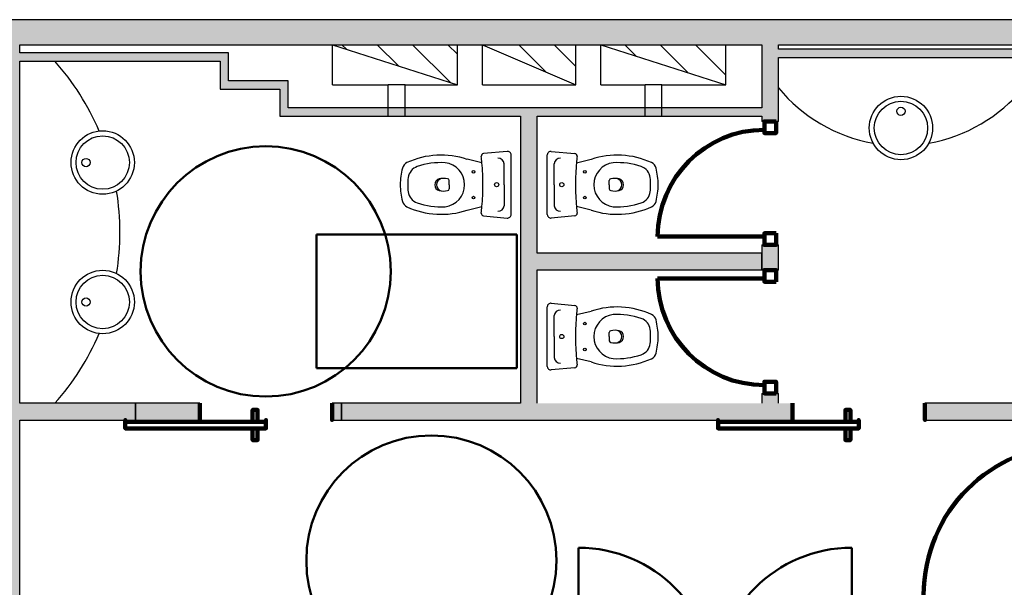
# Model space of a CAD drawing. Header units: metres. Extents: x -1 to 430, y -6 to 34.
# Tile 13 of 22: x 404.44 to 410.34, y 24.83 to 28.23. Entities that reach past the tile are written whole.
import ezdxf

# ---------------------------------------------------------------- set-up
doc = ezdxf.new("R2010")
doc.units = ezdxf.units.M
doc.linetypes.add('CONTINUA', pattern=[0])
doc.linetypes.add('VERDECKT', pattern=[9.525, 6.35, -3.175])
for name, color, linetype, lineweight in [('3D P1 MURS EXISTENTS', 7, 'CONTINUA', 25), ('3D P1 MURS NOUS', 7, 'CONTINUA', 25), ('P1 ESCALES 2D', 7, 'CONTINUA', 25), ('P1 MOBLES', 7, 'CONTINUA', 25)]:
    doc.layers.add(name, color=color, linetype=linetype, lineweight=lineweight)
pattern_1 = [(135, (0, 0), (-0.21213203, -0.21213203), []), (135, (-0.10607, -0.10607), (-0.21213203, -0.21213203), [])]

msp = doc.modelspace()

# ---------------------------------------------------------------- hatches: boundary and pattern name
at = {"layer": '3D P1 MURS EXISTENTS', "linetype": 'CONTINUA', "lineweight": 18, "true_color": 0xa0a0a0, "transparency": 33554687}
for points in [[(426.8464, 28.2282), (401.2904, 28.2282), (401.2607, 28.0782), (426.8153, 28.0782)], [(404.4366, 23.5195), (404.4366, 28.0782), (404.3366, 28.0782), (404.3366, 23.5195)], [(408.9875, 27.6495), (408.9875, 28.0782), (408.8875, 28.0782), (408.8875, 27.6495)], [(404.4366, 27.9795), (405.6373, 27.9795), (405.6373, 28.0295), (404.4366, 28.0295)], [(405.6373, 28.0295), (405.6373, 27.8615), (405.6873, 27.8615), (405.6873, 28.0295)], [(408.9875, 28.002), (410.457, 28.002), (410.457, 28.052), (408.9875, 28.052)], [(405.6373, 27.8115), (405.9971, 27.8115), (405.9971, 27.8615), (405.6373, 27.8615)], [(405.9971, 27.8615), (405.9971, 27.6995), (406.0471, 27.6995), (406.0471, 27.8615)], [(405.9971, 27.6495), (408.8875, 27.6495), (408.8875, 27.6995), (405.9971, 27.6995)], [(407.4397, 27.6495), (407.4397, 25.9295), (407.5397, 25.9295), (407.5397, 27.6495)], [(407.5397, 26.7296), (408.8875, 26.7296), (408.8875, 26.8296), (407.5397, 26.8296)], [(404.4366, 25.8295), (405.1297, 25.8295), (405.1297, 25.9295), (404.4366, 25.9295)], [(406.3662, 25.8295), (409.0657, 25.8295), (409.0657, 25.9295), (406.3662, 25.9295)], [(409.8657, 25.8295), (410.677, 25.8295), (410.677, 25.9295), (409.8657, 25.9295)]]:
    msp.add_hatch(color=253, dxfattribs=at).paths.add_polyline_path(points)
at = {"layer": '3D P1 MURS NOUS', "linetype": 'CONTINUA', "lineweight": 18, "true_color": 0xa0a0a0, "transparency": 33554687}
for points in [[(408.9875, 27.6184), (408.9875, 27.6495), (408.8875, 27.6495), (408.8875, 27.6184)], [(408.9875, 26.7284), (408.9875, 26.8784), (408.8875, 26.8784), (408.8875, 26.7284)], [(408.9875, 25.9295), (408.9875, 25.9884), (408.8875, 25.9884), (408.8875, 25.9295)]]:
    msp.add_hatch(color=253, dxfattribs=at).paths.add_polyline_path(points)
at = {"layer": '3D P1 MURS NOUS', "linetype": 'CONTINUA', "lineweight": 18, "transparency": 33554687}
for points in [[(405.1297, 25.8295), (405.5156, 25.8295), (405.5156, 25.9295), (405.1297, 25.9295)], [(406.3662, 25.9295), (406.3096, 25.9295), (406.3096, 25.8295), (406.3662, 25.8295)]]:
    msp.add_hatch(color=2, dxfattribs=at).paths.add_polyline_path(points)
at = {"layer": 'P1 ESCALES 2D', "lineweight": 25, "transparency": 33554687}
h = msp.add_hatch(dxfattribs=at)
h.set_pattern_fill('RAYADO_1', scale=0.1, angle=45, style=0, pattern_type=2)
h.set_pattern_definition(pattern_1)
h.paths.add_polyline_path([(407.0612, 27.8385), (407.0612, 28.0785), (406.3112, 28.0785)], flags=0)
h = msp.add_hatch(dxfattribs=at)
h.set_pattern_fill('RAYADO_1', scale=0.1, angle=45, style=0, pattern_type=2)
h.set_pattern_definition(pattern_1)
h.paths.add_polyline_path([(407.2112, 28.0785), (407.7712, 27.8385), (407.7712, 28.0785)], flags=0)
h = msp.add_hatch(dxfattribs=at)
h.set_pattern_fill('RAYADO_1', scale=0.1, angle=45, style=0, pattern_type=2)
h.set_pattern_definition(pattern_1)
h.paths.add_polyline_path([(407.9212, 28.0785), (408.6712, 27.8385), (408.6712, 28.0785)], flags=0)

# ---------------------------------------------------------------- linework, layer by layer
at = {"layer": '3D P1 MURS EXISTENTS', "color": 7, "linetype": 'CONTINUA', "lineweight": 25, "transparency": 33554687}
for p, q in [((426.8464, 28.2282), (401.2904, 28.2282)), ((404.4366, 28.0295), (404.4366, 28.0782)), ((404.4366, 28.0782), (408.8875, 28.0782)), ((408.8875, 28.0782), (408.8875, 27.6995)), ((408.9875, 28.052), (408.9875, 28.0782)), ((408.9875, 28.0782), (415.777, 28.0782)), ((405.6373, 28.0295), (404.4366, 28.0295)), ((405.6873, 28.0295), (405.6373, 28.0295)), ((405.6873, 27.8615), (405.6873, 28.0295)), ((410.457, 28.052), (408.9875, 28.052)), ((408.9875, 28.002), (410.457, 28.002)), ((408.9875, 27.6495), (408.9875, 28.002)), ((404.4366, 27.9795), (405.6373, 27.9795)), ((404.4366, 25.9295), (404.4366, 27.9795)), ((405.6373, 27.9795), (405.6373, 27.8615)), ((405.6373, 27.8615), (405.6373, 27.8115)), ((405.9971, 27.8615), (405.6873, 27.8615)), ((406.0471, 27.8615), (405.9971, 27.8615)), ((406.0471, 27.6995), (406.0471, 27.8615)), ((405.6373, 27.8115), (405.9971, 27.8115)), ((405.9971, 27.8115), (405.9971, 27.6995)), ((405.9971, 27.6995), (405.9971, 27.6495)), ((405.9971, 27.6495), (407.4397, 27.6495)), ((408.8875, 27.6995), (406.0471, 27.6995)), ((407.4397, 27.6495), (407.4397, 25.9295)), ((407.5397, 27.6495), (408.8875, 27.6495)), ((407.5397, 26.8296), (407.5397, 27.6495)), ((408.8875, 26.8296), (407.5397, 26.8296)), ((408.8875, 26.7296), (408.8875, 26.8296)), ((407.5397, 25.9295), (407.5397, 26.7296)), ((407.5397, 26.7296), (408.8875, 26.7296)), ((405.1297, 25.9295), (404.4366, 25.9295)), ((405.1297, 25.8295), (405.1297, 25.9295)), ((407.4397, 25.9295), (406.3662, 25.9295)), ((406.3662, 25.9295), (406.3662, 25.8295)), ((409.0657, 25.8295), (409.0657, 25.9295)), ((410.677, 25.9295), (409.8657, 25.9295)), ((409.8657, 25.9295), (409.8657, 25.8295)), ((404.4366, 25.8295), (405.1297, 25.8295)), ((404.4366, 24.2595), (404.4366, 25.8295)), ((406.3662, 25.8295), (409.0657, 25.8295)), ((409.8657, 25.8295), (410.677, 25.8295))]:
    msp.add_line(p, q, dxfattribs=at)
at = {"layer": '3D P1 MURS EXISTENTS', "color": 202, "linetype": 'CONTINUA', "lineweight": 50, "transparency": 33554687}
for p, q in [((407.787, 24.2445), (407.787, 25.064)), ((409.427, 24.2445), (409.427, 25.064))]:
    msp.add_line(p, q, dxfattribs=at)
for centre, start, end in [((407.787, 24.2445), 0, 90), ((409.427, 24.2445), 90, 180)]:
    msp.add_arc(centre, 0.8195, start, end, dxfattribs=at)
at = {"layer": '3D P1 MURS NOUS', "color": 7, "linetype": 'CONTINUA', "lineweight": 25, "transparency": 33554687}
for p, q in [((408.8875, 27.6495), (408.8875, 27.6184)), ((408.9875, 27.6184), (408.9875, 27.6495)), ((408.9875, 27.6184), (408.8875, 27.6184)), ((408.8875, 26.8784), (408.9875, 26.8784)), ((408.8875, 26.8784), (408.8875, 26.7284)), ((408.9875, 26.7284), (408.9875, 26.8784)), ((408.9875, 26.7284), (408.8875, 26.7284)), ((408.8875, 25.9884), (408.9875, 25.9884)), ((408.8875, 25.9884), (408.8875, 25.9295)), ((408.9875, 25.9295), (408.9875, 25.9884)), ((405.5156, 25.9295), (405.1297, 25.9295)), ((405.1297, 25.9295), (405.1297, 25.8295)), ((405.5156, 25.9295), (405.5156, 25.8295)), ((406.3096, 25.8295), (406.3096, 25.9295)), ((406.3662, 25.9295), (406.3096, 25.9295)), ((406.3662, 25.8295), (406.3662, 25.9295)), ((405.1297, 25.8295), (405.5156, 25.8295)), ((406.3096, 25.8295), (406.3662, 25.8295))]:
    msp.add_line(p, q, dxfattribs=at)
at = {"layer": '3D P1 MURS NOUS', "color": 240, "linetype": 'CONTINUA', "lineweight": 140, "transparency": 33554687}
for p, q in [((408.9025, 26.9284), (408.2625, 26.9284)), ((408.9025, 26.6784), (408.2625, 26.6784))]:
    msp.add_line(p, q, dxfattribs=at)
for points in [[(408.9725, 27.6184), (408.9725, 27.5484), (408.9025, 27.5484), (408.9025, 27.6184), (408.9725, 27.6184)], [(408.9725, 26.9484), (408.9725, 26.8784), (408.9025, 26.8784), (408.9025, 26.9484), (408.9725, 26.9484)], [(408.9725, 26.6584), (408.9725, 26.7284), (408.9025, 26.7284), (408.9025, 26.6584), (408.9725, 26.6584)], [(408.9725, 25.9884), (408.9725, 26.0584), (408.9025, 26.0584), (408.9025, 25.9884), (408.9725, 25.9884)], [(405.5156, 25.9295), (405.5156, 25.8795), (405.5156, 25.8295), (405.5156, 25.8795), (405.5156, 25.9295)], [(406.3096, 25.9295), (406.3096, 25.8795), (406.3096, 25.8295), (406.3096, 25.8795), (406.3096, 25.9295)], [(409.0717, 25.9295), (409.0717, 25.8795), (409.0717, 25.8295), (409.0717, 25.8795), (409.0717, 25.9295)], [(409.8657, 25.9295), (409.8657, 25.8795), (409.8657, 25.8295), (409.8657, 25.8795), (409.8657, 25.9295)], [(405.8626, 25.8195), (405.8326, 25.8195), (405.8326, 25.8895), (405.8626, 25.8895), (405.8626, 25.8195)], [(409.4187, 25.8195), (409.3887, 25.8195), (409.3887, 25.8895), (409.4187, 25.8895), (409.4187, 25.8195)], [(405.9126, 25.8195), (405.0685, 25.8195), (405.0685, 25.8295), (405.0685, 25.7795), (405.9126, 25.7795), (405.9126, 25.8295), (405.9126, 25.8195)], [(409.4687, 25.8195), (408.6247, 25.8195), (408.6247, 25.8295), (408.6247, 25.7795), (409.4687, 25.7795), (409.4687, 25.8295), (409.4687, 25.8195)], [(405.8626, 25.7795), (405.8326, 25.7795), (405.8326, 25.7095), (405.8626, 25.7095), (405.8626, 25.7795)], [(409.4187, 25.7795), (409.3887, 25.7795), (409.3887, 25.7095), (409.4187, 25.7095), (409.4187, 25.7795)]]:
    msp.add_lwpolyline(points, close=True, dxfattribs=at)
for centre, radius, start, end in [((408.9025, 26.9284), 0.64, 90, 180), ((408.9025, 26.6784), 0.64, 180, 270), ((410.757, 24.7804), 0.899, 90, 180)]:
    msp.add_arc(centre, radius, start, end, dxfattribs=at)
at = {"layer": 'P1 ESCALES 2D', "color": 7, "lineweight": 25, "transparency": 33554687}
for p, q in [((406.3112, 27.8385), (406.3112, 28.0785)), ((406.3112, 28.0785), (407.0612, 28.0785)), ((406.3112, 28.0785), (407.0612, 27.8385)), ((407.0612, 27.8385), (407.0612, 28.0785)), ((407.2112, 28.0785), (407.7712, 28.0785)), ((407.2112, 27.8385), (407.2112, 28.0785)), ((407.2112, 28.0785), (407.7712, 27.8385)), ((407.7712, 27.8385), (407.7712, 28.0785)), ((407.9212, 27.8385), (407.9212, 28.0785)), ((407.9212, 28.0785), (408.6712, 28.0785)), ((407.9212, 28.0785), (408.6712, 27.8385)), ((408.6712, 27.8385), (408.6712, 28.0785)), ((406.3112, 27.8385), (406.647, 27.8385)), ((406.647, 27.6495), (406.647, 27.8385)), ((406.747, 27.8385), (406.647, 27.8385)), ((406.747, 27.6495), (406.747, 27.8385)), ((406.747, 27.8385), (407.0612, 27.8385)), ((407.2112, 27.8385), (407.7712, 27.8385)), ((407.9212, 27.8385), (408.187, 27.8385)), ((408.187, 27.6495), (408.187, 27.8385)), ((408.287, 27.8385), (408.187, 27.8385)), ((408.287, 27.6495), (408.287, 27.8385)), ((408.287, 27.8385), (408.6712, 27.8385))]:
    msp.add_line(p, q, dxfattribs=at)
at = {"layer": 'P1 ESCALES 2D', "color": 180, "transparency": 33554687}
for p, q in [((407.3593, 27.4393), (407.2181, 27.4261)), ((407.6247, 27.4393), (407.7659, 27.4261)), ((407.2086, 27.3708), (407.1199, 27.3916)), ((407.3427, 27.2395), (407.3427, 27.3651)), ((407.6412, 27.2395), (407.6412, 27.3651)), ((407.7754, 27.3708), (407.864, 27.3916)), ((407.0119, 27.2395), (407.0119, 27.2648)), ((407.0119, 27.2395), (407.0119, 27.2142)), ((407.3427, 27.2395), (407.3427, 27.1138)), ((407.6412, 27.2395), (407.6412, 27.1138)), ((407.9721, 27.2395), (407.9721, 27.2648)), ((407.9721, 27.2395), (407.9721, 27.2142)), ((407.1199, 27.0873), (407.2086, 27.1081)), ((407.2181, 27.0528), (407.3593, 27.0396)), ((407.7659, 27.0528), (407.6247, 27.0396)), ((407.864, 27.0873), (407.7754, 27.1081)), ((407.6247, 26.5293), (407.7659, 26.5161)), ((407.7754, 26.4608), (407.864, 26.4816)), ((407.6412, 26.3295), (407.6412, 26.4551)), ((407.9721, 26.3295), (407.9721, 26.3548)), ((407.6412, 26.3295), (407.6412, 26.2038)), ((407.9721, 26.3295), (407.9721, 26.3042)), ((407.864, 26.1773), (407.7754, 26.1981)), ((407.7659, 26.1428), (407.6247, 26.1296))]:
    msp.add_line(p, q, dxfattribs=at)
for points in [[(407.3835, 27.0608), (407.3835, 27.2395), (407.3835, 27.4181)], [(407.6005, 27.0608), (407.6005, 27.2395), (407.6005, 27.4181)], [(407.6005, 26.1508), (407.6005, 26.3295), (407.6005, 26.5081)]]:
    msp.add_lwpolyline(points, dxfattribs=at)
for centre, radius in [((409.722, 27.5795), 0.19), ((409.722, 27.5795), 0.16), ((409.722, 27.6795), 0.025), ((404.9336, 27.3724), 0.19), ((404.9336, 27.3724), 0.16), ((404.8336, 27.3724), 0.025), ((407.1585, 27.317), 0.008), ((407.8255, 27.317), 0.008), ((407.2964, 27.2395), 0.0125), ((407.6875, 27.2395), 0.0125), ((407.1585, 27.162), 0.008), ((407.8255, 27.162), 0.008), ((404.9336, 26.5365), 0.19), ((404.9336, 26.5365), 0.16), ((404.8336, 26.5365), 0.025), ((407.8255, 26.407), 0.008), ((407.6875, 26.3295), 0.0125), ((407.8255, 26.252), 0.008)]:
    msp.add_circle(centre, radius, dxfattribs=at)
at = {"layer": 'P1 ESCALES 2D', "color": 7, "lineweight": 25, "transparency": 33554687}
for centre, radius, start, end in [((403.495, 26.9545), 1.542, 23.17338, 41.66242), ((409.722, 28.4293), 0.955, 219.68101, 259.92644), ((409.722, 28.4293), 0.955, 280.07356, 320.31899), ((403.495, 26.9545), 1.542, 350.77307, 9.22693), ((403.495, 26.9545), 1.542, 318.33758, 336.82662)]:
    msp.add_arc(centre, radius, start, end, dxfattribs=at)
at = {"layer": 'P1 ESCALES 2D', "color": 180, "transparency": 33554687}
for centre, radius, start, end in [((406.964, 26.9253), 0.4916, 71.51403, 114.68252), ((407.2193, 27.4112), 0.015, 94.7621, 186.90366), ((405.8013, 27.2395), 1.4134, 5.33234, 6.90366), ((407.3617, 27.4176), 0.0218, 1.3248, 96.36436), ((407.6223, 27.4176), 0.0218, 83.63564, 178.6752), ((407.7646, 27.4112), 0.015, 353.09634, 85.2379), ((409.1827, 27.2395), 1.4134, 173.09634, 174.66766), ((408.0199, 26.9253), 0.4916, 65.31748, 108.48597), ((406.7796, 27.3266), 0.05, 114.68252, 165.45309), ((406.8455, 27.2723), 0.08, 108.86689, 173.07216), ((406.964, 26.9253), 0.4466, 86.97911, 108.86689), ((406.9716, 27.2395), 0.1328, 276.8934, 83.1066), ((405.8013, 27.2395), 1.4134, 0, 5.33234), ((407.3058, 27.3612), 0.0372, 6.0407, 91.70164), ((407.6782, 27.3612), 0.0372, 88.29836, 173.9593), ((409.1827, 27.2395), 1.4134, 174.66766, 180), ((408.0123, 27.2395), 0.1328, 96.8934, 263.1066), ((408.0199, 26.9253), 0.4466, 71.13311, 93.02089), ((408.1385, 27.2723), 0.08, 6.92784, 71.13311), ((408.2043, 27.3266), 0.05, 14.54691, 65.31748), ((407.1155, 27.2395), 0.397, 165.45309, 180), ((407.8685, 27.2395), 0.397, 0, 14.54691), ((407.1155, 27.2395), 0.397, 180, 194.54691), ((407.1155, 27.2395), 0.352, 173.07216, 180), ((407.1155, 27.2395), 0.352, 180, 186.92784), ((406.9619, 27.2395), 0.0366, 105.23137, 254.76863), ((406.9754, 27.2395), 0.0386, 105.77883, 254.22117), ((406.9771, 27.152), 0.1252, 78.58809, 101.41191), ((407.0019, 27.2648), 0.01, 0, 90), ((405.8013, 27.2395), 1.4134, 354.66766, 0), ((409.1827, 27.2395), 1.4134, 180, 185.33234), ((407.9821, 27.2648), 0.01, 90, 180), ((408.0069, 27.152), 0.1252, 78.58809, 101.41191), ((408.0086, 27.2395), 0.0386, 285.77883, 74.22117), ((408.022, 27.2395), 0.0366, 285.23137, 74.76863), ((407.8685, 27.2395), 0.352, 0, 6.92784), ((407.8685, 27.2395), 0.352, 353.07216, 0), ((407.8685, 27.2395), 0.397, 345.45309, 0), ((406.8455, 27.2067), 0.08, 186.92784, 251.13311), ((406.9771, 27.3269), 0.1252, 258.58809, 281.41191), ((407.0019, 27.2142), 0.01, 270, 0), ((407.9821, 27.2142), 0.01, 180, 270), ((408.0069, 27.3269), 0.1252, 258.58809, 281.41191), ((408.1385, 27.2067), 0.08, 288.86689, 353.07216), ((406.7796, 27.1523), 0.05, 194.54691, 245.31748), ((406.964, 27.5536), 0.4466, 251.13311, 273.02089), ((407.3058, 27.1177), 0.0372, 268.29836, 353.9593), ((407.6782, 27.1177), 0.0372, 186.0407, 271.70164), ((408.0199, 27.5536), 0.4466, 266.97911, 288.86689), ((408.2043, 27.1523), 0.05, 294.68252, 345.45309), ((406.964, 27.5536), 0.4916, 245.31748, 288.48597), ((407.2193, 27.0678), 0.015, 173.09634, 265.2379), ((405.8013, 27.2395), 1.4134, 353.09634, 354.66766), ((407.3617, 27.0613), 0.0218, 263.63564, 358.6752), ((407.6223, 27.0613), 0.0218, 181.3248, 276.36436), ((407.7646, 27.0678), 0.015, 274.7621, 6.90366), ((409.1827, 27.2395), 1.4134, 185.33234, 186.90366), ((408.0199, 27.5536), 0.4916, 251.51403, 294.68252), ((407.6223, 26.5076), 0.0218, 83.63564, 178.6752), ((407.6782, 26.4512), 0.0372, 88.29836, 173.9593), ((407.7646, 26.5012), 0.015, 353.09634, 85.2379), ((409.1827, 26.3295), 1.4134, 174.66766, 180), ((409.1827, 26.3295), 1.4134, 173.09634, 174.66766), ((408.0199, 26.0153), 0.4916, 65.31748, 108.48597), ((408.0123, 26.3295), 0.1328, 96.8934, 263.1066), ((408.0199, 26.0153), 0.4466, 71.13311, 93.02089), ((408.2043, 26.4166), 0.05, 14.54691, 65.31748), ((408.1385, 26.3623), 0.08, 6.92784, 71.13311), ((407.8685, 26.3295), 0.397, 0, 14.54691), ((407.9821, 26.3548), 0.01, 90, 180), ((408.0069, 26.242), 0.1252, 78.58809, 101.41191), ((408.0086, 26.3295), 0.0386, 285.77883, 74.22117), ((408.022, 26.3295), 0.0366, 285.23137, 74.76863), ((407.8685, 26.3295), 0.352, 0, 6.92784), ((409.1827, 26.3295), 1.4134, 180, 185.33234), ((407.9821, 26.3042), 0.01, 180, 270), ((408.0069, 26.4169), 0.1252, 258.58809, 281.41191), ((408.1385, 26.2967), 0.08, 288.86689, 353.07216), ((407.8685, 26.3295), 0.352, 353.07216, 0), ((407.8685, 26.3295), 0.397, 345.45309, 0), ((408.2043, 26.2423), 0.05, 294.68252, 345.45309), ((407.6782, 26.2077), 0.0372, 186.0407, 271.70164), ((409.1827, 26.3295), 1.4134, 185.33234, 186.90366), ((408.0199, 26.6436), 0.4916, 251.51403, 294.68252), ((408.0199, 26.6436), 0.4466, 266.97911, 288.86689), ((407.6223, 26.1513), 0.0218, 181.3248, 276.36436), ((407.7646, 26.1578), 0.015, 274.7621, 6.90366)]:
    msp.add_arc(centre, radius, start, end, dxfattribs=at)
at = {"layer": 'P1 MOBLES', "color": 202, "linetype": 'VERDECKT', "lineweight": 50, "transparency": 33554687}
msp.add_lwpolyline([(407.417, 26.9408), (406.217, 26.9408), (406.217, 26.1408), (407.417, 26.1408), (407.417, 26.9408)], close=True, dxfattribs=at)
for centre in [(405.9113, 26.7198), (406.9052, 24.9874)]:
    msp.add_circle(centre, 0.75, dxfattribs=at)

doc.saveas('drawing.dxf')
